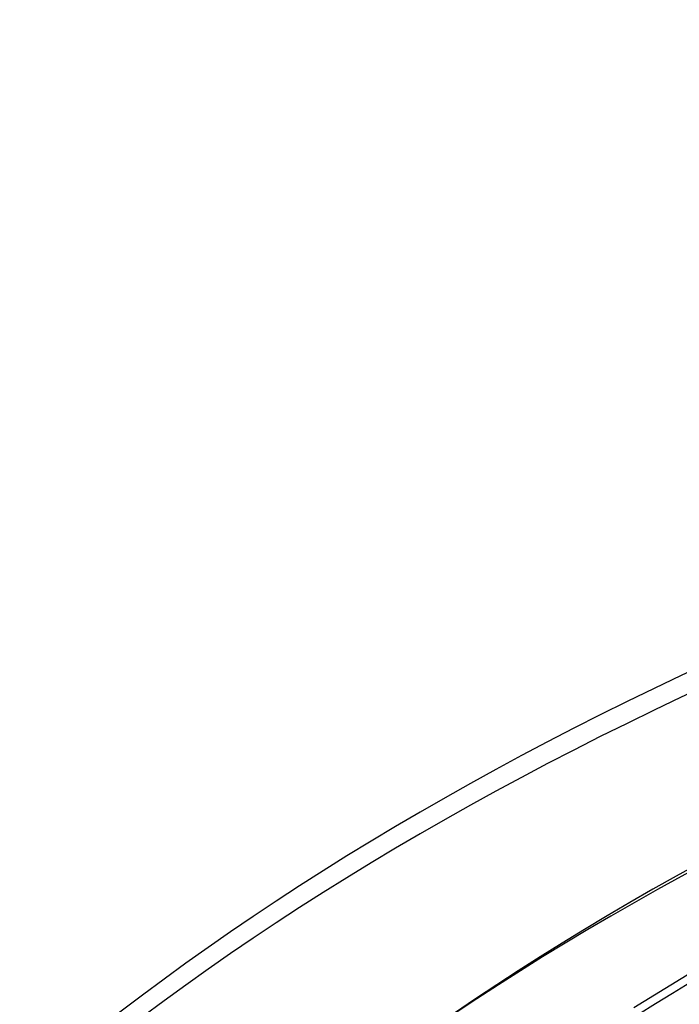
# Model space of a CAD drawing. Header units: millimetres. Extents: x -1077 to 1077, y -1167 to 1197.
# Tile 22 of 81: x -634 to -503, y 1001 to 1197. Entities that reach past the tile are written whole.
import ezdxf

# ---------------------------------------------------------------- set-up
doc = ezdxf.new("R2010")
doc.units = ezdxf.units.MM
doc.layers.add('HIDDEN', color=7, linetype='Continuous')
doc.layers.add('THICK', color=7, linetype='Continuous')

msp = doc.modelspace()

# ---------------------------------------------------------------- linework, layer by layer
at = {"layer": 'HIDDEN'}
for centre, major_axis, start_param, end_param in [((0, 795.88), (-732, 0), -3.141592, -0.523599), ((0, 795.88), (-682, 0), -3.141592, -0.523599), ((0, 795.87), (652.89, 0), 2.091581, 2.617994), ((0, 795.87), (618.79, 0), 2.092004, 2.617994), ((0, 795.87), (584.69, 0), 2.092475, 2.617994)]:
    msp.add_ellipse(centre, major_axis=major_axis, ratio=0.5, start_param=start_param, end_param=end_param, dxfattribs=at)
at = {"layer": 'THICK'}
msp.add_line((-497.47, 1009.22), (-511.91, 1000.37), dxfattribs=at)
for centre, major_axis, start_param, end_param in [((0, 800.21), (732, 0), 0, 2.617994), ((0, 800.21), (-677, 0), -3.141592, -0.523599), ((0, 795.87), (-642.91, 0), -1.049892, -0.523599), ((0, 795.87), (-608.81, 0), -1.049457, -0.523599)]:
    msp.add_ellipse(centre, major_axis=major_axis, ratio=0.5, start_param=start_param, end_param=end_param, dxfattribs=at)

doc.saveas('drawing.dxf')
